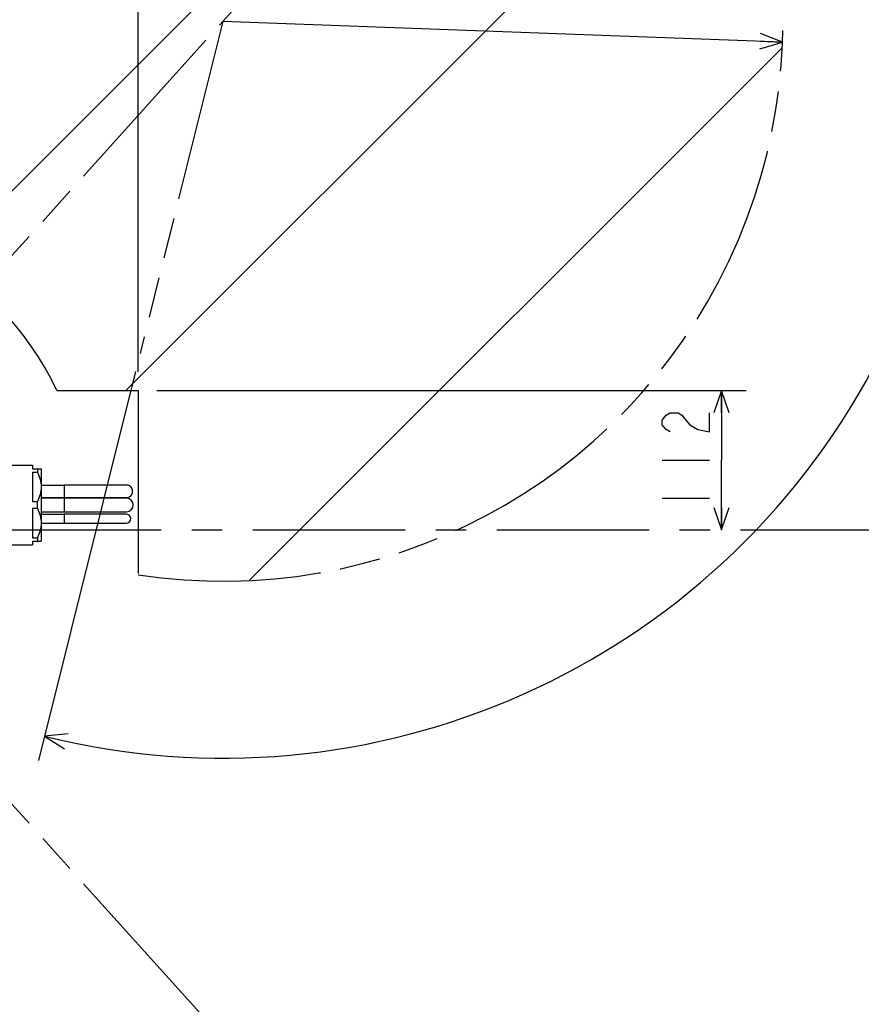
# Model space of a CAD drawing. Extents: x 0 to 594, y 0 to 420.
# Tile 39 of 104: x 192 to 260, y 141 to 220. Entities that reach past the tile are written whole.
import ezdxf

# ---------------------------------------------------------------- set-up
doc = ezdxf.new("R2010")
doc.units = 0
doc.header["$LTSCALE"] = 32.67
doc.linetypes.add('CENTER', pattern=[0.6, 0.375, -0.075, 0.075, -0.075])
doc.linetypes.add('PHANTOM', pattern=[0.8, 0.45, -0.05, 0.1, -0.05, 0.1, -0.05])
doc.layers.get('0').update_dxf_attribs({"linetype": 'CONTINUOUS'})
for name, color, linetype in [('AXIS', 7, 'CONTINUOUS'), ('CRV', 7, 'CONTINUOUS'), ('DRIV_DIM', 7, 'CONTINUOUS')]:
    doc.layers.add(name, color=color, linetype=linetype)
doc.styles.get("Standard").update_dxf_attribs({"font": 'txt', "width": 0.8})
doc.dimstyles.new('DIMSTYLE_1', dxfattribs={"dimtxt": 3.8, "dimasz": 1.8, "dimexe": 2, "dimexo": 1.5, "dimgap": 1.9, "dimtad": 1, "dimdec": 3, "dimlfac": 10, "dimtxsty": 'STANDARD', "dimblk": 'OPEN', "dimblk1": 'OPEN', "dimblk2": 'OPEN', "dimcen": 0.09, "dimazin": 2, "dimtp": 0.5, "dimtm": 0.5, "dimtfac": 1, "dimtdec": -1, "dimtofl": 0, "dimtmove": 0, "dimatfit": 3, "dimtolj": 1})
doc.dimstyles.new('DIMSTYLE_2', dxfattribs={"dimtxt": 3.8, "dimasz": 1.8, "dimexe": 2, "dimexo": 1.5, "dimgap": 0.95, "dimtad": 1, "dimdec": 3, "dimlfac": 10, "dimtxsty": 'STANDARD', "dimblk": 'OPEN', "dimblk1": 'OPEN', "dimblk2": 'OPEN', "dimcen": 0.09, "dimazin": 2, "dimtp": 0.001, "dimtm": 0.001, "dimtfac": 1, "dimtdec": 3, "dimtofl": 0, "dimtmove": 0, "dimatfit": 3, "dimtolj": 1})
doc.dimstyles.new('DIMSTYLE_4', dxfattribs={"dimtxt": 3.8, "dimasz": 1.8, "dimexe": 2, "dimexo": 1.5, "dimgap": 0.95, "dimtad": 1, "dimdec": 3, "dimlfac": 10, "dimtxsty": 'STANDARD', "dimblk": 'OPEN', "dimblk1": 'OPEN', "dimblk2": 'OPEN', "dimcen": 0.09, "dimazin": 2, "dimtp": 0.001, "dimtm": 0.001, "dimtfac": 1, "dimtdec": 3, "dimtofl": 0, "dimtmove": 0, "dimatfit": 3, "dimtolj": 1})

# ---------------------------------------------------------------- blocks, each defined once
blk = doc.blocks.new('*D0')
at = {"layer": 'DRIV_DIM', "color": 2, "linetype": 'CONTINUOUS'}
blk.add_line((239.529, 254.232), (249.381, 265.174), dxfattribs=at)
for points in [[(246.288, 264.421), (248.043, 263.688), (247.104, 265.342)], [(56.787, 180.608), (57.388, 178.803), (58.018, 180.598)]]:
    blk.add_lwpolyline(points, dxfattribs=at)
for start, end in [(48, 114), (114, 180)]:
    blk.add_arc((171.612, 178.803), 114.224, start, end, dxfattribs=at)
blk = doc.blocks.new('_OPEN')
at = {"color": 0, "linetype": 'BYBLOCK'}
for p, q in [((0, 0), (-1, 0.342)), ((-1, -0.342), (0, 0)), ((-1, 0), (0, 0))]:
    blk.add_line(p, q, dxfattribs=at)
blk = doc.blocks.new('*D1')
at = {"layer": 'DRIV_DIM', "color": 2, "linetype": 'CONTINUOUS'}
blk.add_line((239.529, 103.374), (249.381, 92.432), dxfattribs=at)
for points in [[(58.018, 177.008), (57.388, 178.803), (56.787, 176.998)], [(247.104, 92.263), (248.043, 93.918), (246.288, 93.185)]]:
    blk.add_lwpolyline(points, dxfattribs=at)
for start, end in [(180, 246), (246, 312)]:
    blk.add_arc((171.612, 178.803), 114.224, start, end, dxfattribs=at)
blk = doc.blocks.new('*D2')
at = {"layer": 'DRIV_DIM', "color": 2, "linetype": 'CONTINUOUS'}
for p, q in [((239.529, 254.232), (249.381, 265.174)), ((201.399, 191.537), (193.603, 160.27))]:
    blk.add_line(p, q, dxfattribs=at)
for points in [[(249.781, 262.914), (248.043, 263.688), (248.943, 262.012)], [(195.98, 162.402), (194.087, 162.211), (195.7, 161.203)]]:
    blk.add_lwpolyline(points, dxfattribs=at)
for start, end in [(-28, 48), (256, 332)]:
    blk.add_arc((208.414, 219.676), 59.224, start, end, dxfattribs=at)
blk = doc.blocks.new('*D6')
at = {"layer": 'DRIV_DIM', "color": 2, "linetype": 'CONTINUOUS'}
for p, q in [((201.612, 191.503), (201.612, 262.675)), ((171.612, 260.675), (186.612, 260.675)), ((201.612, 260.675), (186.612, 260.675))]:
    blk.add_line(p, q, dxfattribs=at)
at = {"layer": 'DRIV_DIM', "color": 2, "linetype": 'CONTINUOUS', "xscale": 1.8, "yscale": 1.8, "zscale": 1.8, "rotation": 180}
blk.add_blockref('_OPEN', (171.612, 260.675), dxfattribs=at)
at = {"layer": 'DRIV_DIM', "color": 2, "linetype": 'CONTINUOUS', "xscale": 1.8, "yscale": 1.8, "zscale": 1.8}
blk.add_blockref('_OPEN', (201.612, 260.675), dxfattribs=at)
blk = doc.blocks.new('*D7')
at = {"layer": 'DRIV_DIM', "color": 2, "linetype": 'CONTINUOUS'}
for p, q in [((203.112, 190.003), (250.473, 190.003)), ((248.473, 190.003), (248.473, 184.403)), ((248.473, 178.803), (248.473, 184.403))]:
    blk.add_line(p, q, dxfattribs=at)
at = {"layer": 'DRIV_DIM', "color": 2, "linetype": 'CONTINUOUS', "xscale": 1.8, "yscale": 1.8, "zscale": 1.8}
for p, rotation in [((248.473, 190.003), 90), ((248.473, 178.803), 270)]:
    blk.add_blockref('_OPEN', p, dxfattribs=dict(at, rotation=rotation))
blk = doc.blocks.new('*D8')
at = {"layer": 'DRIV_DIM', "color": 2, "linetype": 'CONTINUOUS'}
blk.add_line((253.384, 218.018), (208.414, 219.676), dxfattribs=at)
at = {"layer": 'DRIV_DIM', "color": 2, "linetype": 'CONTINUOUS', "xscale": 1.8, "yscale": 1.8, "zscale": 1.8, "rotation": 357.8892682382}
blk.add_blockref('_OPEN', (253.384, 218.018), dxfattribs=at)

msp = doc.modelspace()

# ---------------------------------------------------------------- linework, layer by layer
at = {"color": 7, "linetype": 'CONTINUOUS'}
for p, q in [((191.06228, 184.00784), (193.11228, 184.00784)), ((193.11228, 184.00784), (193.11228, 183.70284)), ((193.11228, 183.43459), (193.11228, 181.0711)), ((193.81228, 182.40284), (195.66228, 182.40284)), ((199.35592, 182.40286), (197.56225, 182.40287)), ((193.81228, 181.40284), (199.35592, 181.40283)), ((196.07115, 181.35279), (193.81228, 181.35284)), ((196.94142, 181.35293), (195.66228, 181.35284)), ((197.50786, 181.35286), (196.94142, 181.35293)), ((199.35592, 181.40283), (200.4167, 181.40273)), ((200.4167, 181.40273), (200.55237, 181.40289)), ((200.55237, 181.40289), (200.6617, 181.40284)), ((200.67006, 181.35279), (200.63069, 181.35297)), ((193.11228, 180.53459), (193.11228, 178.1711)), ((193.81228, 180.25284), (196.07115, 180.2529)), ((193.81228, 180.05284), (195.66228, 180.05284)), ((195.66228, 180.25284), (196.94142, 180.25276)), ((196.07115, 180.2529), (196.50404, 180.25284)), ((196.94142, 180.25276), (197.50786, 180.25283)), ((197.37695, 180.25285), (197.80691, 180.2528)), ((197.80691, 180.2528), (198.42717, 180.25281)), ((198.22836, 180.25283), (198.63793, 180.25279)), ((198.63793, 180.25279), (199.37842, 180.25283)), ((200.63069, 180.25272), (200.67006, 180.2529)), ((193.81228, 179.35284), (195.66228, 179.35284)), ((199.35513, 179.35284), (200.41641, 179.35277)), ((200.41641, 179.35277), (200.55213, 179.35287)), ((200.55213, 179.35287), (200.66199, 179.35284)), ((191.06228, 177.59784), (193.11228, 177.59784)), ((193.11228, 177.90284), (193.11228, 177.59784))]:
    msp.add_line(p, q, dxfattribs=at)
at = {"color": 9, "linetype": 'CONTINUOUS'}
for p, q in [((195.66228, 182.40284), (195.66228, 181.40284)), ((195.66228, 181.35284), (195.66228, 180.25284)), ((195.66228, 180.05284), (195.66228, 179.35284))]:
    msp.add_line(p, q, dxfattribs=at)
at = {"color": 7, "linetype": 'CONTINUOUS'}
for points in [[(197.56225, 182.40287), (197.0617, 182.40288), (196.56529, 182.40286), (196.08865, 182.40287), (195.66228, 182.40284)], [(199.99076, 182.40287), (199.70001, 182.40287), (199.35592, 182.40286)], [(200.6617, 182.40284), (200.55237, 182.4028), (200.4167, 182.40295), (199.99076, 182.40287)], [(198.42717, 181.35288), (197.80691, 181.35289), (197.37695, 181.35284)], [(199.37841, 181.35286), (198.63793, 181.3529), (198.22836, 181.35286)], [(200.33779, 181.35289), (199.76291, 181.35287), (199.40947, 181.35286), (199.03263, 181.35285)], [(200.11114, 181.35286), (199.94478, 181.35296), (199.69649, 181.35298), (199.42675, 181.35286)], [(200.63069, 181.35297), (200.52368, 181.35285), (200.33779, 181.35289)], [(199.35513, 180.05285), (198.52218, 180.05287), (198.05226, 180.05285), (197.56118, 180.05286), (197.06096, 180.05287), (196.56492, 180.05286), (196.08857, 180.05286), (195.66228, 180.05284)], [(199.03263, 180.25284), (200.33779, 180.2528), (200.52368, 180.25284), (200.63069, 180.25272)], [(199.99037, 180.05286), (199.69951, 180.05286), (199.35513, 180.05285)], [(199.42675, 180.25283), (199.69649, 180.25271), (199.94479, 180.25273), (200.11114, 180.25283)], [(200.66199, 180.05284), (200.55213, 180.05281), (200.41641, 180.05292), (199.99037, 180.05286)], [(195.66228, 179.35284), (196.08857, 179.35282), (196.56492, 179.35283), (197.06096, 179.35282), (197.56118, 179.35283), (198.05227, 179.35284), (198.52218, 179.35282), (198.95986, 179.35284), (199.35513, 179.35284)]]:
    msp.add_lwpolyline(points, dxfattribs=at)
for centre, radius, start, end in [((200.66228, 181.90284), 0.5, 269.9336692, 90.0663308), ((200.66228, 180.80284), 0.55, 270.8110366, 89.1889634), ((200.66228, 179.70284), 0.35, 269.9535735, 90.0464265)]:
    msp.add_arc(centre, radius, start, end, dxfattribs=at)
at = {"layer": 'AXIS', "color": 7, "linetype": 'CONTINUOUS'}
for p, q in [((193.11228, 183.70284), (193.81228, 183.70284)), ((193.50728, 183.70284), (193.50728, 183.43459)), ((193.81228, 183.70284), (193.81228, 177.90284)), ((193.11228, 183.43459), (193.50728, 183.43459)), ((193.11228, 181.0711), (193.50728, 181.0711)), ((193.11228, 180.53459), (193.50728, 180.53459)), ((193.50728, 180.53459), (193.50728, 181.0711)), ((193.11228, 178.1711), (193.50728, 178.1711)), ((193.50728, 178.1711), (193.50728, 177.90284)), ((193.11228, 177.90284), (193.81228, 177.90284))]:
    msp.add_line(p, q, dxfattribs=at)
at = {"layer": 'AXIS', "color": 7, "linetype": 'CENTER'}
msp.add_line((171.61228, 178.80284), (275.85451, 178.80284), dxfattribs=at)
at = {"layer": 'AXIS', "color": 7, "linetype": 'CONTINUOUS'}
for points, knots in [([(193.50728, 183.43459), (193.5983, 183.24944), (193.75223, 182.86707), (193.81228, 182.45609), (193.81228, 182.25284)], [0, 0, 0, 0, 0.5037412, 1, 1, 1, 1]), ([(193.81228, 182.25284), (193.81228, 182.0496), (193.75223, 181.63862), (193.5983, 181.25625), (193.50728, 181.0711)], [0, 0, 0, 0, 0.49625882, 1, 1, 1, 1]), ([(193.50728, 180.53459), (193.5983, 180.34944), (193.75223, 179.96707), (193.81228, 179.55609), (193.81228, 179.35284)], [0, 0, 0, 0, 0.5037412, 1, 1, 1, 1]), ([(193.81228, 179.35284), (193.81228, 179.1496), (193.75223, 178.73862), (193.5983, 178.35625), (193.50728, 178.1711)], [0, 0, 0, 0, 0.49625882, 1, 1, 1, 1])]:
    msp.add_open_spline(points, degree=3, knots=knots, dxfattribs=at)
at = {"layer": 'CRV', "color": 2, "linetype": 'PHANTOM'}
for p, q in [((179.73163, 187.8203), (238.52534, 253.11733)), ((208.41446, 219.67581), (201.76161, 192.99268)), ((195.07629, 190.00284), (201.61228, 190.00284)), ((201.61228, 190.00284), (201.61228, 175.19289)), ((179.73163, 169.78539), (238.52534, 104.48836))]:
    msp.add_line(p, q, dxfattribs=at)
at = {"layer": 'CRV', "color": 2, "linetype": 'CONTINUOUS'}
for p, q in [((185.92003, 200.51202), (238.52534, 253.11733)), ((200.61214, 190.00284), (249.23153, 238.62223)), ((210.53645, 174.72587), (253.3644, 217.55382))]:
    msp.add_line(p, q, dxfattribs=at)
at = {"layer": 'CRV', "color": 2, "linetype": 'PHANTOM'}
for centre, radius, start, end in [((171.61228, 178.80284), 100, 48, 175.448465), ((208.41446, 219.67581), 45, 261.3058652, 48), ((171.61228, 178.80284), 26, 25.5163874, 169.1292535), ((171.61228, 178.80284), 100, 184.551535, 312), ((208.41446, 137.92988), 45, 159.9158239, 312)]:
    msp.add_arc(centre, radius, start, end, dxfattribs=at)
at = {"layer": 'DRIV_DIM', "color": 2, "linetype": 'CONTINUOUS'}
for p, q in [((243.72316, 184.40284), (247.52316, 184.40284)), ((243.72316, 181.36285), (247.52316, 181.36285))]:
    msp.add_line(p, q, dxfattribs=at)
msp.add_lwpolyline([(244.3565, 186.68284), (244.03983, 186.87285), (243.72316, 187.25285), (243.72316, 187.63284), (244.03983, 188.01285), (244.3565, 188.20284), (244.98983, 188.20284), (245.3065, 188.01285), (245.62317, 187.63284), (245.93984, 187.25285), (246.57316, 186.87285), (247.52316, 186.68284), (247.52316, 188.20284)], dxfattribs=at)

# ---------------------------------------------------------------- dimensions: what is measured, and where the dimension line sits
for base, line1, line2, picture, middle in [((125.15322, 283.1516), ((237.76103, 252.26848), (238.52534, 253.11733)), ((60.03058, 178.80284), (58.88834, 178.80284)), '*D0', (93.31184, 261.96624)), ((260.7061, 191.87185), ((201.90488, 193.56732), (201.76161, 192.99268)), ((238.12905, 252.67721), (238.52534, 253.11733)), '*D2', (267.056, 211.39062)), ((125.15322, 74.45408), ((60.03058, 178.80284), (58.88834, 178.80284)), ((237.76103, 105.33721), (238.52534, 104.48836)), '*D1', (77.37091, 114.26082))]:
    dim = msp.add_angular_dim_2l(base=base, line1=line1, line2=line2, dimstyle='DIMSTYLE_1', override={"dimtad": 2}, dxfattribs=at)
    dim.commit()
    dim.dimension.update_dxf_attribs({"geometry": picture, "text_midpoint": middle, "dimtype": 162})
for base, p2, angle, picture, middle in [((171.61228, 260.67462), (171.61228, 283.04507), 180, '*D6', (182.05228, 260.67462)), ((248.47316, 178.80284), (275.85451, 178.80284), 270, '*D7', (248.47316, 179.84284))]:
    dim = msp.add_linear_dim(base=base, p1=(201.61228, 190.00284), p2=p2, angle=angle, dimstyle='DIMSTYLE_4', dxfattribs=at)
    dim.commit()
    dim.dimension.update_dxf_attribs({"geometry": picture, "text_midpoint": middle, "dimtype": 160})
dim = msp.add_radius_dim(center=(208.41446, 219.67581), mpoint=(253.38393, 218.01842), text='R<>', dimstyle='DIMSTYLE_2', override={"dimpost": '<>'}, dxfattribs=at)
dim.commit()
dim.dimension.update_dxf_attribs({"geometry": '*D8', "text_midpoint": (216.16977, 219.38998), "dimtype": 164})

doc.saveas('drawing.dxf')
